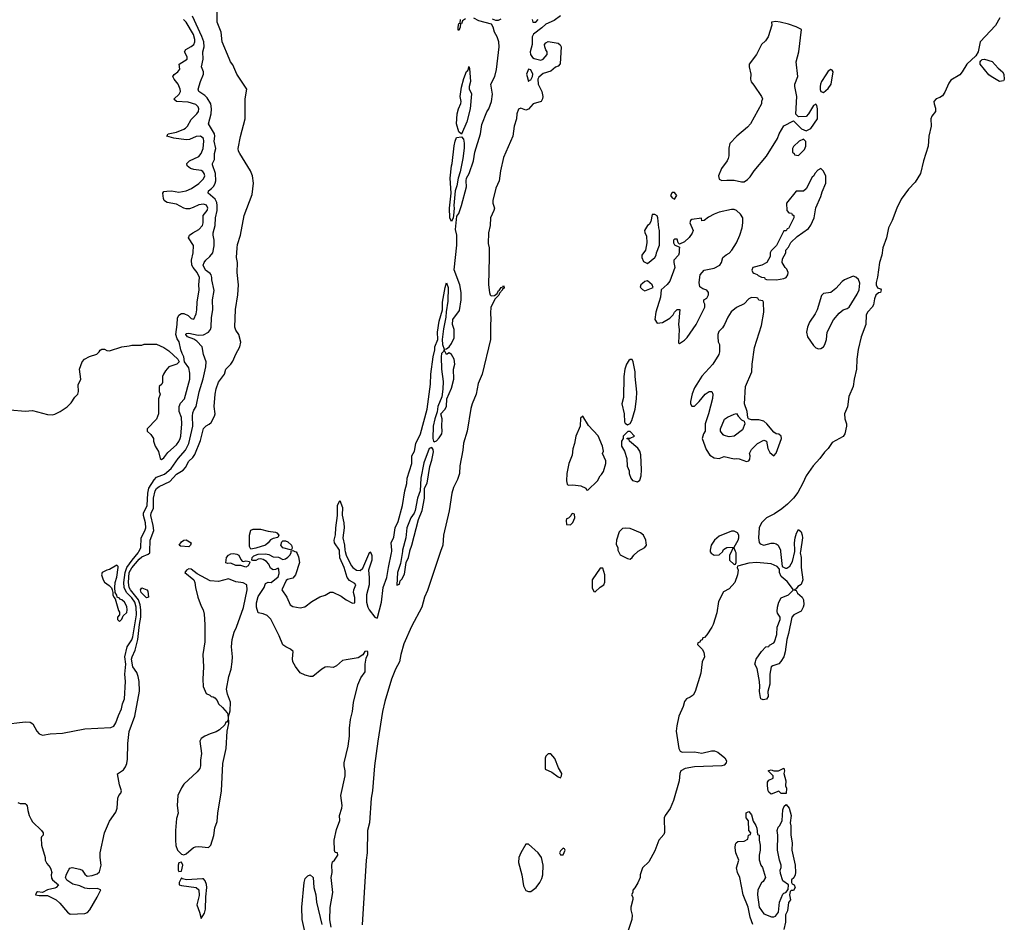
# Model space of a CAD drawing. Header units: inches. Extents: x 2347120 to 2490770, y 707513 to 877705.
# Tile 31 of 132: x 2427366 to 2435310, y 757008 to 764289. Entities that reach past the tile are written whole.
import ezdxf

# ---------------------------------------------------------------- set-up
doc = ezdxf.new("R2010")
doc.units = ezdxf.units.IN
doc.header["$MEASUREMENT"] = 0
for name, color, linetype in [('C4725', 7, 'Continuous'), ('C4726', 7, 'Continuous'), ('C4735', 7, 'Continuous'), ('C4736', 7, 'Continuous')]:
    doc.layers.add(name, color=color, linetype=linetype)

msp = doc.modelspace()

# ---------------------------------------------------------------- linework, layer by layer
at = {"layer": 'C4725', "color": 5}
for points, elevation in [([(2427230, 758603.7), (2427410, 758625.7), (2427450, 758622), (2427470.5, 758610.5), (2427504.9, 758550), (2427522.4, 758530), (2427550, 758518.3), (2427611.5, 758528.5), (2427710, 758535.4), (2427890, 758568.9), (2428099.9, 758580.1), (2428124.2, 758590), (2428141.7, 758618.3), (2428162.4, 758677.6), (2428188.2, 758730), (2428195.5, 758770), (2428210.7, 758810), (2428220.4, 758950), (2428215.3, 759010), (2428221.1, 759090), (2428212.9, 759150), (2428232, 759230), (2428270, 759286.5), (2428277.8, 759310), (2428307.9, 759490), (2428305.3, 759550), (2428295.2, 759590), (2428270, 759626.1), (2428228, 759668), (2428208.7, 759708.7), (2428206.1, 759750), (2428216.4, 759830), (2428231.3, 759870), (2428272.5, 759930), (2428322.9, 759990), (2428327.7, 760000)], 60), ([(2427350, 757976), (2427370, 757966.8), (2427410, 757966), (2427419.1, 757959.1), (2427427.1, 757947.1), (2427430.4, 757910), (2427442.4, 757870), (2427457.3, 757837.3), (2427470, 757818.8), (2427542, 757750), (2427554, 757730), (2427554, 757710), (2427541, 757699), (2427538, 757690), (2427542.8, 757630), (2427571.3, 757530), (2427572, 757510), (2427583.6, 757483.6), (2427612, 757450), (2427616.9, 757436.9), (2427624.7, 757410), (2427621, 757390), (2427623.5, 757363.5), (2427631.3, 757350), (2427678, 757310), (2427661, 757290), (2427650, 757284.5), (2427590.5, 757269.5), (2427550, 757248), (2427510, 757253.2), (2427502, 757250), (2427492, 757230), (2427523.4, 757223.4), (2427590, 757223.8), (2427661, 757190), (2427690, 757162.8), (2427750.4, 757090), (2427773.4, 757073.4), (2427890, 757079.5), (2427911.9, 757088.1), (2427931.4, 757108.6), (2427991.3, 757210), (2428020.9, 757270), (2427990, 757282.2), (2427930, 757279), (2427890, 757283.4), (2427850, 757302.9), (2427795.3, 757315.3), (2427747, 757347), (2427736, 757370), (2427742.5, 757397.5), (2427764.1, 757435.9), (2427770, 757444.7), (2427790, 757451), (2427850, 757438), (2427868.9, 757428.9), (2427890, 757396.3), (2427910, 757381.3), (2427950, 757385.7), (2427990, 757398.7), (2428010, 757414.9), (2428024.4, 757470), (2428014.8, 757530), (2428016.1, 757570), (2428049.5, 757730.5), (2428090, 757824.9), (2428142, 757898), (2428152.1, 757927.9), (2428158.8, 758010), (2428166.4, 758030), (2428181.4, 758050), (2428187.2, 758070), (2428170, 758117), (2428154.2, 758205.8), (2428202.3, 758237.7), (2428218.7, 758261.3), (2428229.8, 758290.1), (2428235, 758325), (2428238.5, 758450), (2428250, 758546.8), (2428293.7, 758670), (2428331.6, 758871.6), (2428328.8, 758951.2), (2428322.7, 758990), (2428310, 759024.5), (2428279.3, 759070), (2428268.7, 759130), (2428272, 759150), (2428296.9, 759203.1), (2428319.4, 759290), (2428331.4, 759410), (2428343.4, 759470), (2428343.9, 759530), (2428337, 759570), (2428323, 759610), (2428259.6, 759690), (2428249.1, 759710), (2428243, 759750), (2428249.5, 759830), (2428270, 759869.1), (2428330, 759938.9), (2428350, 759956.1), (2428402.7, 759977.3), (2428416.8, 759990), (2428416.9, 760000)], 40), ([(2430000, 759124.9), (2429970, 759119.5), (2429921.8, 759078.2), (2429896.2, 759063.8), (2429850, 759068.9), (2429830, 759066.2), (2429802.4, 759050), (2429730, 758992), (2429710, 758991.2), (2429670, 759001.3), (2429630, 759021.7), (2429590, 759071.4), (2429569.1, 759110), (2429566.3, 759133.7), (2429572.7, 759192.7), (2429552, 759212), (2429512, 759230), (2429490, 759245.8), (2429460.5, 759320.5), (2429392.4, 759452.4), (2429362.2, 759482.2), (2429330, 759497.1), (2429290, 759504.8), (2429275.7, 759550), (2429275.3, 759584.7), (2429290, 759637.1), (2429337.7, 759710), (2429350, 759742), (2429370, 759751.3), (2429394, 759750), (2429450, 759794.8), (2429458, 759822), (2429456.1, 759856.1), (2429450, 759864.5), (2429430, 759853.3), (2429410, 759851.1), (2429390, 759864.5), (2429376.5, 759896.5), (2429357.6, 759917.6), (2429330, 759934.7), (2429310, 759941.5), (2429290, 759937.4), (2429270, 759926.3), (2429246.2, 759926.2), (2429239, 759930), (2429240.7, 759950), (2429255.6, 759964.4), (2429290, 759978), (2429350, 759979.7), (2429375, 759975), (2429410, 759956.5), (2429452.7, 759952.7), (2429490, 759935.3), (2429510, 759940.3), (2429530, 759954.6), (2429544.4, 759970), (2429555.1, 759990), (2429556.1, 760000)], 20), ([(2429585.9, 760000), (2429595.6, 759995.6), (2429604.6, 759984.6), (2429615.6, 759955.6), (2429622.5, 759910), (2429590.2, 759810.2), (2429570, 759785.5), (2429526.5, 759773.5), (2429514.8, 759765.2), (2429480.5, 759690), (2429520.3, 759630), (2429548.7, 759570), (2429570, 759555.8), (2429630, 759545), (2429666.6, 759553.4), (2429722.5, 759597.5), (2429787.1, 759632.9), (2429830, 759647.2), (2429870, 759671.8), (2429891.4, 759671.4), (2429960.3, 759640.3), (2430000, 759610.6)], 20), ([(2430000, 759816.9), (2429983.1, 759870), (2429949.8, 759949.8), (2429946.8, 760000)], 20), ([(2429991, 760000), (2429999, 759970), (2430000, 759968.1)], 20), ([(2429878.9, 756970), (2429867, 757027), (2429871.4, 757128.6), (2429891.7, 757250), (2429878.9, 757370), (2429887.8, 757410), (2429884.4, 757470), (2429890, 757497.3), (2429905.2, 757510), (2429932.8, 757550), (2429931, 757570), (2429912.1, 757572.1), (2429906.5, 757586.5), (2429902.8, 757670), (2429922.2, 757757.8), (2429949.8, 757830), (2429945.3, 757870), (2429965.6, 757930), (2429967.6, 757950), (2429955.8, 758030), (2429991.3, 758190), (2429992.3, 758230), (2429984.1, 758270), (2429984.8, 758295.2), (2430000, 758361.9)], 20), ([(2429671.6, 756910), (2429643.9, 757030), (2429642.8, 757130), (2429661, 757330), (2429670, 757360.7), (2429690, 757384), (2429710, 757390.5), (2429733.4, 757370), (2429738, 757290), (2429754.8, 757230), (2429760.4, 757170), (2429803.6, 756990)], 20)]:
    msp.add_lwpolyline(points, dxfattribs=dict(at, elevation=elevation))
for points, elevation in [([(2429170, 759919.5), (2429190, 759923.6), (2429218.6, 759918.6), (2429223.8, 759910), (2429210, 759884), (2429190, 759872.8), (2429150, 759886.9), (2429110, 759885.6), (2429070, 759904.2), (2429043.6, 759903.6), (2429030, 759908.7), (2429034, 759950), (2429050, 759968.7), (2429070, 759981.5), (2429090, 759984), (2429117.4, 759977.4), (2429132.7, 759970), (2429150, 759934), (2429162, 759922)], 20), ([(2428150, 759888.7), (2428090, 759854), (2428070, 759849), (2428032, 759830), (2428024.7, 759810), (2428038, 759770), (2428050, 759752), (2428086.4, 759726.4), (2428105.4, 759705.4), (2428111.6, 759691.6), (2428118, 759670), (2428118, 759650), (2428124.7, 759630), (2428136.9, 759616.9), (2428162.8, 759522.8), (2428171.3, 759510), (2428172, 759488), (2428154, 759470), (2428154, 759450), (2428170, 759434), (2428190, 759454), (2428200.2, 759479.8), (2428230, 759507.3), (2428234.2, 759530), (2428230, 759557.2), (2428211.9, 759590), (2428190, 759609.6), (2428174.9, 759614.9), (2428170, 759622.7), (2428152, 759632), (2428150, 759646), (2428137.2, 759670), (2428133.6, 759710), (2428136.3, 759750), (2428150, 759791.3), (2428159.3, 759870), (2428159.3, 759879.3)], 80), ([(2428730, 759859.3), (2428710.4, 759850), (2428698, 759830), (2428770.7, 759770), (2428779.1, 759750), (2428783.8, 759710), (2428803.1, 759630), (2428830, 759558), (2428846.8, 759530), (2428854.4, 759494.4), (2428860.7, 759410), (2428860.7, 759270), (2428844, 759170), (2428848.9, 759068.9), (2428843.7, 758970), (2428846.7, 758910), (2428870, 758854.8), (2428901.1, 758841.1), (2428910, 758831), (2428927.8, 758827.8), (2428939.9, 758819.9), (2428958.9, 758798.9), (2428970.4, 758770), (2429002.2, 758742.2), (2429039.4, 758699.4), (2429046.3, 758686.3), (2429048.8, 758651.2), (2429044.9, 758635.1), (2429036.1, 758623.9), (2429030, 758623.6), (2429019.7, 758600.3), (2428978.4, 758561.6), (2428950, 758545.2), (2428901.6, 758530), (2428859.3, 758510), (2428829.1, 758490), (2428820.3, 758470), (2428832.2, 758370), (2428824, 758316), (2428825.1, 758270), (2428819.8, 758250), (2428797.9, 758222.1), (2428690, 758122.7), (2428670, 758093.2), (2428642.4, 758030), (2428637.3, 757950), (2428645.5, 757890), (2428630, 757846), (2428622.4, 757750), (2428621.7, 757670), (2428626.7, 757626.7), (2428638, 757590), (2428670, 757558), (2428690, 757554), (2428710, 757560.5), (2428768.8, 757611.2), (2428782.9, 757617.1), (2428810, 757620.4), (2428890, 757612), (2428909.1, 757630.9), (2428930.8, 757709.2), (2428939.7, 757770), (2428958, 757822), (2428963.5, 757890), (2428994, 758070), (2429006, 758290), (2429031.8, 758410), (2429040.8, 758550), (2429052.4, 758612.4), (2429051.8, 758668.2), (2429065.1, 758714.9), (2429065.4, 758785.4), (2429042.7, 758850), (2429035.1, 758890), (2429052, 758990), (2429071.6, 759050), (2429080.9, 759110), (2429082.7, 759150), (2429075.1, 759230), (2429079.5, 759290), (2429097, 759350), (2429115.6, 759390), (2429171.8, 759548.2), (2429202.2, 759690), (2429197.6, 759730), (2429170, 759747.7), (2429110, 759755.8), (2429050, 759779.8), (2428970, 759758.7), (2428903.6, 759763.6), (2428798.3, 759818.3), (2428750, 759856.2)], 40), ([(2428390, 759625.6), (2428345, 759670), (2428340.4, 759690), (2428350, 759706), (2428390.4, 759690.4), (2428398.5, 759678.6), (2428404.7, 759630)], 20), ([(2428670, 757494), (2428650, 757488.7), (2428643.8, 757470), (2428645.5, 757430), (2428650, 757418), (2428670, 757422), (2428680.7, 757470)], 40), ([(2428670, 757366), (2428651.3, 757330), (2428652, 757310), (2428670, 757304), (2428790, 757290.4), (2428810.2, 757270.2), (2428814.9, 757225.1), (2428794.6, 757150), (2428816.9, 757090), (2428830, 757038.8), (2428856.9, 757083.1), (2428865.4, 757114.6), (2428866.7, 757213.3), (2428874.7, 757290), (2428872.4, 757312.4), (2428862, 757342), (2428850, 757358), (2428840.4, 757360.4), (2428711.4, 757351.4), (2428678, 757358)], 40)]:
    msp.add_lwpolyline(points, close=True, dxfattribs=dict(at, elevation=elevation))
at = {"layer": 'C4726', "color": 5}
for points, elevation in [([(2428327.7, 760000), (2428342, 760030), (2428346.2, 760110), (2428375, 760165), (2428382.2, 760190), (2428380.6, 760230), (2428363.5, 760290), (2428364.3, 760310), (2428394.9, 760370), (2428399.8, 760470), (2428408.4, 760511.6), (2428450, 760577.2), (2428470, 760599.9), (2428535.4, 760624.6), (2428587.4, 760670), (2428644.2, 760750), (2428702.8, 760817.2), (2428730, 760870), (2428764, 761010), (2428759.2, 761090), (2428761.7, 761118.3), (2428770, 761140.8), (2428790, 761170.5), (2428813.8, 761286.2), (2428846.6, 761393.4), (2428867.6, 761490), (2428870.4, 761530), (2428849, 761590), (2428838.9, 761650), (2428796.1, 761696.1), (2428771.7, 761711.7), (2428719.4, 761730), (2428707.2, 761750), (2428710, 761757.4), (2428730, 761761.3), (2428804.4, 761744.4), (2428850, 761746.7), (2428889.7, 761770), (2428905.1, 761790), (2428910.8, 761810), (2428912, 761888), (2428923.5, 761950), (2428921.8, 762030), (2428934.3, 762105.7), (2428914.7, 762190), (2428916.4, 762210), (2428911, 762230), (2428902.2, 762242.2), (2428865.2, 762270), (2428847.1, 762310), (2428854, 762330), (2428867.7, 762350), (2428900.7, 762379.3), (2428923.1, 762410), (2428934.8, 762465.2), (2428935.2, 762510), (2428926.3, 762550), (2428927.1, 762570), (2428944.1, 762630), (2428946.5, 762690), (2428958.5, 762750), (2428959.9, 762790), (2428955.4, 762815.4), (2428942, 762842), (2428886.9, 762890), (2428888.4, 762910), (2428913.2, 762926.8), (2428932.5, 762947.5), (2428944.1, 762970), (2428947.7, 762990), (2428946.3, 763050), (2428922.2, 763117.8), (2428922.4, 763130), (2428938.5, 763161.5), (2428936.5, 763210), (2428948.7, 763250), (2428934.1, 763310), (2428940.9, 763350), (2428936.8, 763370), (2428888.7, 763450), (2428909.9, 763530), (2428913, 763570), (2428906.9, 763610), (2428878.9, 763658.9), (2428859.1, 763679.1), (2428810.9, 763710), (2428805.6, 763730), (2428824, 763790), (2428849.8, 763850), (2428848.2, 763870), (2428833.5, 763910), (2428846.6, 763970), (2428842.6, 764030), (2428853.1, 764070), (2428851.8, 764110), (2428835.2, 764155.2), (2428758.7, 764318.7)], 60), ([(2428416.9, 760000), (2428418, 760090), (2428447.8, 760170), (2428444, 760210), (2428424.8, 760290), (2428426.6, 760310), (2428445.2, 760350), (2428445.9, 760430), (2428459.7, 760490), (2428470, 760507.3), (2428490, 760522.7), (2428575.8, 760564.2), (2428630, 760622.5), (2428683.8, 760656.2), (2428702.6, 760677.4), (2428730, 760729.1), (2428761.6, 760758.4), (2428778.6, 760781.4), (2428825.3, 760894.7), (2428850, 760991.7), (2428870, 761014.6), (2428893.8, 761026.2), (2428910, 761040.5), (2428938.3, 761090), (2428942.6, 761110), (2428935, 761170), (2428942.2, 761270), (2428950, 761310.8), (2428970, 761366.8), (2429017.2, 761430), (2429029.4, 761470), (2429069.6, 761510.4), (2429086.2, 761533.8), (2429108.3, 761591.7), (2429142.7, 761650), (2429149.1, 761689.1), (2429132.7, 761750), (2429110, 761784), (2429102, 761810), (2429107, 761953), (2429126, 762070), (2429132, 762150), (2429121.1, 762250), (2429122.9, 762330), (2429115.6, 762370), (2429119.7, 762450), (2429123.3, 762476.7), (2429147.6, 762550), (2429177, 762710), (2429240.2, 762879.8), (2429252, 762970), (2429243.7, 763030), (2429229.3, 763070), (2429142.9, 763210), (2429131.8, 763230), (2429127.8, 763250), (2429147.3, 763347.3), (2429184.5, 763490), (2429186, 763650), (2429197.2, 763730), (2429118, 763850), (2429085.8, 763925.8), (2429067.3, 763950), (2429055.6, 763975.6), (2428999.6, 764110), (2428991.5, 764190), (2428959.7, 764270), (2428959.5, 764350)], 40), ([(2427290, 761141), (2427410, 761131), (2427470, 761136), (2427590, 761104), (2427630, 761102.8), (2427650, 761107.3), (2427691.9, 761128.1), (2427750, 761166), (2427781.5, 761198.5), (2427810, 761244.7), (2427834, 761270), (2427839, 761290), (2427836.4, 761343.6), (2427858, 761390), (2427848.9, 761471.1), (2427868.7, 761530), (2427888, 761550), (2427930, 761571.3), (2427988.9, 761591.1), (2428008, 761610), (2428015.3, 761624.7), (2428028.9, 761631.1), (2428050, 761631), (2428070, 761621), (2428090, 761618), (2428190, 761651.3), (2428250, 761658), (2428270, 761664.7), (2428350, 761664.7), (2428371.1, 761671.1), (2428470, 761671.3), (2428530, 761644.7), (2428570, 761618), (2428642, 761550), (2428652, 761530), (2428634, 761510), (2428570, 761488), (2428542, 761458), (2428524.7, 761430), (2428518, 761410), (2428516.9, 761363.1), (2428512, 761350), (2428492, 761330), (2428492, 761290), (2428498, 761270), (2428484.7, 761230), (2428484.7, 761110), (2428470, 761068), (2428394, 760990), (2428394, 760970), (2428423.6, 760943.6), (2428444.7, 760910), (2428444.7, 760890), (2428458, 760850), (2428486.4, 760806.4), (2428498, 760750), (2428510, 760741), (2428530, 760754), (2428562.2, 760797.8), (2428630, 760860.3), (2428650, 760885.7), (2428660.3, 760910), (2428666.2, 760930), (2428674.2, 761030), (2428670, 761081.2), (2428653.5, 761130), (2428652.6, 761170), (2428662.9, 761197.1), (2428695, 761230), (2428738.2, 761390), (2428739.1, 761439.1), (2428730, 761482), (2428696, 761530), (2428691.3, 761570), (2428676.3, 761596.3), (2428665.6, 761625.6), (2428652.2, 761690), (2428636.2, 761716.2), (2428624.8, 761750), (2428637.5, 761830), (2428637.8, 761882.2), (2428650, 761906), (2428670, 761918.1), (2428690, 761919.8), (2428724.2, 761904.2), (2428750, 761878.9), (2428770, 761874), (2428790, 761916.3), (2428795.2, 761950), (2428798.5, 762010), (2428814.6, 762110), (2428811.1, 762150), (2428815.4, 762210), (2428796.5, 762250), (2428765.8, 762290), (2428755.9, 762310), (2428753.1, 762350), (2428764.4, 762410), (2428767.1, 762467.1), (2428728.9, 762530), (2428735.9, 762550), (2428761.5, 762570), (2428810, 762595.9), (2428840.6, 762630), (2428846.6, 762650), (2428847.2, 762710), (2428877.9, 762750), (2428884.6, 762770), (2428873.7, 762793.7), (2428850, 762802.5), (2428810, 762795.1), (2428766.4, 762773.6), (2428735.2, 762764.8), (2428710, 762764.5), (2428690, 762769.9), (2428630, 762800.1), (2428555.2, 762815.2), (2428541.9, 762821.9), (2428532.6, 762830), (2428525.8, 762845.8), (2428519.4, 762890), (2428530, 762902.8), (2428553, 762907), (2428590, 762909), (2428650, 762898), (2428710, 762908.2), (2428752.2, 762927.8), (2428812.3, 762967.7), (2428850, 763004.8), (2428859.6, 763030), (2428855.4, 763050), (2428844.3, 763064.3), (2428830, 763073), (2428770, 763081.7), (2428744.4, 763090), (2428717.1, 763110), (2428715.5, 763130), (2428736, 763150), (2428810, 763186.8), (2428830, 763209.4), (2428845.6, 763250), (2428852, 763310), (2428847.5, 763330), (2428825.2, 763350), (2428790, 763347.8), (2428736.5, 763323.5), (2428710, 763319.6), (2428610, 763333.3), (2428554, 763350), (2428564.2, 763370), (2428630, 763382.5), (2428690, 763405.5), (2428704.6, 763415.4), (2428718.9, 763430), (2428750, 763484.8), (2428796.3, 763530), (2428807.6, 763550), (2428809.9, 763570), (2428805.5, 763585.5), (2428786.6, 763606.6), (2428724.3, 763624.3), (2428630.6, 763630.6), (2428610, 763649.6), (2428652, 763690), (2428662.2, 763710), (2428661.3, 763730), (2428645.6, 763770), (2428610.8, 763810), (2428600.9, 763830), (2428612.2, 763847.8), (2428641, 763870), (2428658.4, 763890), (2428653.6, 763930), (2428715.8, 763970), (2428717.8, 763990), (2428695.4, 764030), (2428707, 764050), (2428750, 764073.5), (2428770.2, 764089.8), (2428780.1, 764110), (2428780.1, 764130), (2428768, 764170), (2428710, 764270.4), (2428686.6, 764290)], 80), ([(2429946.8, 760000), (2429946.2, 760010), (2429906.9, 760070), (2429904, 760090), (2429913.8, 760133.8), (2429916.2, 760190), (2429929.5, 760289.5), (2429929.2, 760370), (2429950, 760412), (2429970, 760354), (2429967.1, 760292.9), (2429981.1, 760230), (2429983.1, 760190), (2429973.8, 760110), (2429986.3, 760050), (2429988.4, 760010), (2429991, 760000)], 20), ([(2429556.1, 760000), (2429556.4, 760003.6), (2429570, 760007.3), (2429585.9, 760000)], 20)]:
    msp.add_lwpolyline(points, dxfattribs=dict(at, elevation=elevation))
at = {"layer": 'C4726', "color": 5, "elevation": 20}
for points in [[(2429230, 760017.2), (2429219.7, 760039.7), (2429219.7, 760130), (2429230, 760170.3), (2429250, 760178.9), (2429310, 760180.3), (2429370, 760162.9), (2429430, 760155), (2429439.5, 760150), (2429455.8, 760130), (2429448.2, 760111.8), (2429410, 760104.7), (2429390, 760092.6), (2429371.8, 760068.2), (2429350.2, 760049.8), (2429270, 760025.7)], [(2428730, 760038.4), (2428663.1, 760043.1), (2428652.3, 760050), (2428670, 760077), (2428690, 760091.8), (2428710, 760093.4), (2428750.5, 760070), (2428744.9, 760050)], [(2429550, 760013.2), (2429490, 760029.6), (2429480.1, 760040.1), (2429472.3, 760050), (2429481.6, 760078.4), (2429490, 760086.8), (2429510, 760085.5), (2429530, 760078), (2429558, 760050), (2429564, 760030), (2429562, 760018)]]:
    msp.add_lwpolyline(points, close=True, dxfattribs=at)
at = {"layer": 'C4735', "color": 5}
for points, elevation in [([(2430000, 759968.1), (2430043.8, 759883.8), (2430054.9, 759870), (2430084, 759850), (2430113.8, 759846.2), (2430134.6, 759865.4), (2430190, 759998), (2430202.8, 759982.8), (2430207.7, 759967.7), (2430208.2, 759930), (2430179.6, 759850), (2430186.2, 759790), (2430185, 759730), (2430163.5, 759650), (2430164.8, 759590), (2430173.6, 759550), (2430185.5, 759530), (2430230, 759468.9), (2430250, 759462), (2430253.6, 759466.4), (2430284.6, 759590), (2430297.6, 759710), (2430328.7, 759790), (2430340.2, 759870), (2430365.3, 759990), (2430367, 760000)], 20), ([(2430761.9, 760000), (2430655.3, 759684.7), (2430631.7, 759630), (2430610.3, 759549.7), (2430526.4, 759393.6), (2430465.8, 759254.2), (2430440.3, 759170), (2430431.2, 759110), (2430399.2, 759050), (2430366.1, 758970), (2430310.7, 758790), (2430294.2, 758710), (2430255.2, 758470), (2430229.4, 758270), (2430212.5, 758070), (2430202.5, 758010), (2430187.9, 757810), (2430172.7, 757750), (2430170.1, 757569.9), (2430161.9, 757510), (2430127.9, 756987.9)], 20), ([(2430453.6, 760000), (2430437, 759903), (2430415.3, 759830), (2430410, 759727.7), (2430430, 759736), (2430436.6, 759763.4), (2430450, 759775.8), (2430470, 759816.4), (2430485, 759910), (2430503.1, 759950), (2430512.7, 760000)], 20), ([(2432197.1, 760000), (2432211.6, 759971.6), (2432270, 759942), (2432290, 759938), (2432308, 759950), (2432322, 759970), (2432353, 760000)], 40), ([(2433665.4, 760000), (2433664, 759990), (2433672, 759950), (2433671.8, 759870), (2433683.8, 759770), (2433670, 759733.2), (2433643, 759717), (2433630, 759698), (2433614, 759690), (2433630, 759684.7), (2433642.3, 759662.3), (2433678, 759630), (2433690, 759610.8), (2433692.2, 759570), (2433688.2, 759550), (2433670, 759519.5), (2433612.3, 759487.7), (2433596.3, 759470), (2433570, 759338), (2433554.9, 759290), (2433540.7, 759190), (2433530, 759148.7), (2433508, 759112), (2433490, 759094), (2433443, 759077), (2433430, 759068), (2433418, 759010), (2433418, 758930), (2433400.7, 758870), (2433404, 758830), (2433390.4, 758809.6), (2433363.1, 758803.1), (2433346, 758810), (2433342, 758822), (2433335.3, 758870), (2433338, 758910), (2433334, 758950), (2433316.4, 759056.4), (2433298, 759090), (2433302, 759110), (2433308.7, 759130), (2433350, 759194), (2433386, 759230), (2433410, 759234), (2433416.4, 759243.6), (2433450, 759262), (2433455.3, 759270), (2433474, 759330), (2433478, 759390), (2433502, 759450), (2433502, 759470), (2433480.9, 759500.9), (2433476.5, 759516.5), (2433479.3, 759550), (2433489.5, 759590.5), (2433510, 759624.7), (2433570, 759650.8), (2433608.7, 759690), (2433558.7, 759758.7), (2433510, 759797.2), (2433495.1, 759830), (2433497.2, 759857.2), (2433477.6, 759877.6), (2433430, 759898.9), (2433310, 759911.2), (2433250, 759904.5), (2433158, 759882), (2433154, 759870), (2433162, 759850), (2433156, 759810), (2433134.8, 759750), (2433090, 759698), (2433045.4, 759674.6), (2433003.6, 759596.4), (2432990, 759506), (2432961, 759410), (2432950, 759388), (2432910, 759326), (2432890, 759306), (2432878, 759302), (2432872.7, 759287.3), (2432858, 759282), (2432852.7, 759267.3), (2432838, 759262), (2432834, 759250), (2432872, 759212), (2432886.4, 759186.4), (2432890.6, 759150), (2432873.4, 759110), (2432860.8, 759019.2), (2432816.5, 758870), (2432798.6, 758841.4), (2432776, 758824), (2432746.8, 758810), (2432730.6, 758790), (2432719.3, 758750), (2432684.4, 758670), (2432667.1, 758592.9), (2432663.6, 758550), (2432683.1, 758410), (2432693.4, 758390), (2432710, 758381.1), (2432810, 758384.2), (2432870, 758373.8), (2432948.6, 758391.4), (2432972, 758392), (2432999.6, 758379.6), (2433055.6, 758335.6), (2433067.9, 758310), (2433066.5, 758293.5), (2433050, 758275.4), (2433030.2, 758269.8), (2432810, 758261.8), (2432736, 758250), (2432700.7, 758230), (2432690.7, 758210), (2432686, 758150), (2432640.8, 757990), (2432614.2, 757925.8), (2432572.9, 757870), (2432564.7, 757850), (2432567.5, 757732.5), (2432562.5, 757717.5), (2432523, 757670), (2432490, 757584), (2432442.8, 757497.2), (2432391.1, 757448.9), (2432371.3, 757390), (2432371.3, 757370), (2432354.4, 757325.6), (2432330, 757286), (2432312.7, 757267.3), (2432311.6, 757248.4), (2432302, 757230), (2432311.6, 757211.6), (2432311.6, 757191.6), (2432296, 757130), (2432296, 757110), (2432306.4, 757066.4), (2432306, 757030), (2432224.7, 756790)], 40), ([(2432937.7, 760000), (2432938, 759998), (2432945.4, 759985.4), (2432970, 759971.3), (2433010, 759972), (2433038, 760000)], 40), ([(2433107.8, 760000), (2433094, 759970), (2433094, 759930), (2433130, 759894), (2433142, 759898), (2433146, 759910), (2433146, 759990), (2433141.6, 760000)], 40), ([(2433504.7, 760000), (2433518, 759878), (2433544, 759864), (2433555.1, 759864.9), (2433578.7, 759881.3), (2433601.2, 759918.8), (2433618.7, 760000)], 40), ([(2430000, 759610.6), (2430000.8, 759610), (2430050, 759582.7), (2430070, 759586.7), (2430070, 759628.7), (2430059.8, 759670), (2430061.8, 759690), (2430077.2, 759730), (2430070, 759741.3), (2430026.3, 759766.3), (2430008.9, 759788.9), (2430000, 759816.9)], 20), ([(2430000, 758361.9), (2430015.5, 758430), (2430025.7, 758510), (2430025.6, 758574.4), (2430035.6, 758644.4), (2430052.3, 758710), (2430059.7, 758780.3), (2430094.7, 758925.3), (2430119.3, 758980.7), (2430152.2, 759030), (2430152.4, 759090), (2430161.6, 759138.4), (2430174, 759170), (2430173.5, 759190), (2430170, 759196.9), (2430150, 759193.6), (2430134.7, 759165.3), (2430097.7, 759142.3), (2430000, 759124.9)], 20), ([(2433281.2, 756990), (2433259.3, 757050), (2433243.7, 757130), (2433204, 757230), (2433175.3, 757370), (2433158, 757410), (2433149.1, 757449.1), (2433168.7, 757510), (2433144, 757570), (2433138, 757610), (2433140.4, 757639.6), (2433146, 757650), (2433160.4, 757659.6), (2433210, 757662), (2433242, 757678), (2433246, 757710), (2433262, 757718), (2433266, 757730), (2433248, 757750), (2433247.3, 757827.3), (2433228.4, 757851.6), (2433228.4, 757891.6), (2433250, 757902), (2433270, 757874), (2433283.6, 757823.6), (2433304.7, 757790), (2433312.7, 757767.3), (2433318, 757718), (2433331.1, 757711.1), (2433331.3, 757670), (2433341, 757630), (2433341, 757590), (2433331.1, 757548.9), (2433331.1, 757511.1), (2433344.7, 757470), (2433358, 757450), (2433382, 757370), (2433363.6, 757336.4), (2433350, 757326), (2433322, 757270), (2433318, 757230), (2433332, 757130), (2433370, 757078), (2433431.6, 757051.6), (2433450, 757051.3), (2433463.1, 757056.9), (2433489.1, 757090.9), (2433497, 757170), (2433523.7, 757236.3), (2433530, 757244.7), (2433546, 757250), (2433567.3, 757272.7), (2433568, 757310), (2433522.7, 757342.7), (2433503.1, 757403.1), (2433502, 757430), (2433508.7, 757450), (2433508.7, 757470), (2433495.3, 757510), (2433479, 757590), (2433482, 757710), (2433478, 757750), (2433484.7, 757775.3), (2433498, 757790), (2433518, 757830), (2433523.1, 757916.9), (2433534.6, 757945.4), (2433550, 757958), (2433574.8, 757930), (2433590.5, 757870), (2433582.8, 757810), (2433587.1, 757787.1), (2433586.8, 757710), (2433598.8, 757650), (2433596, 757590), (2433622, 757470), (2433624.7, 757410), (2433622, 757390), (2433611.6, 757368.4), (2433594, 757350), (2433594, 757330), (2433598, 757318), (2433614, 757310), (2433622, 757290), (2433610, 757266), (2433590, 757266), (2433582, 757258), (2433576, 757230), (2433584.7, 757190), (2433570, 757168), (2433559.9, 757100.1), (2433544.7, 757070), (2433545.5, 757010), (2433531, 756950)], 40)]:
    msp.add_lwpolyline(points, dxfattribs=dict(at, elevation=elevation))
at = {"layer": 'C4735', "color": 5, "elevation": 40}
for points in [[(2432070, 759866), (2432050, 759866), (2431986, 759770), (2431985.4, 759705.4), (2431998, 759678), (2432010, 759674), (2432048.9, 759711.1), (2432078, 759730), (2432087.3, 759752.7), (2432088, 759810)], [(2431650, 758368), (2431630, 758368), (2431611.1, 758348.9), (2431606.4, 758333.6), (2431604.7, 758244.7), (2431659.8, 758219.8), (2431710, 758182), (2431730, 758174), (2431738, 758190), (2431739, 758210), (2431713.2, 758253.2), (2431684, 758330)], [(2433510, 758048), (2433490, 758066), (2433430, 758042), (2433410, 758058), (2433404, 758070), (2433398, 758110), (2433400.4, 758139.6), (2433410, 758154), (2433446, 758170), (2433446, 758190), (2433406, 758230), (2433410, 758234), (2433430, 758238), (2433451.6, 758231.6), (2433488.4, 758231.6), (2433530, 758252), (2433536, 758230), (2433531, 758210), (2433546.8, 758150), (2433544.7, 758110), (2433553.4, 758090), (2433550, 758048)], [(2431470, 757639), (2431461, 757639), (2431450, 757638), (2431410, 757569.2), (2431394, 757530), (2431390.4, 757490), (2431418.4, 757390), (2431430, 757302), (2431450, 757264.7), (2431470, 757258), (2431490, 757258), (2431533.2, 757290), (2431562.7, 757330), (2431578.9, 757361.1), (2431586, 757390), (2431589.1, 757469.1), (2431575.3, 757530), (2431549.5, 757569.5)], [(2431750, 757606), (2431730, 757586), (2431722, 757570), (2431730, 757554), (2431750, 757554), (2431766, 757590), (2431762, 757602)]]:
    msp.add_lwpolyline(points, close=True, dxfattribs=at)
at = {"layer": 'C4736', "color": 5}
for points, elevation in [([(2431730, 764319.5), (2431676.9, 764283.1), (2431610, 764254), (2431577.3, 764222.7), (2431510, 764172), (2431501.7, 764150), (2431501.5, 764090), (2431485.6, 764030), (2431488, 764008), (2431503.5, 763983.5), (2431515.9, 763975.9), (2431570, 763962.3), (2431589.8, 763970.2), (2431622, 764010), (2431620.7, 764030), (2431610, 764046), (2431602.6, 764070), (2431600.5, 764090), (2431610, 764103), (2431630, 764112.7), (2431710, 764099), (2431726.4, 764086.4), (2431733.8, 764070), (2431726.4, 763933.6), (2431710, 763913.3), (2431690, 763907.1), (2431650, 763874), (2431590, 763854.7), (2431553.4, 763826.6), (2431546.4, 763810), (2431550.2, 763770), (2431577.6, 763710), (2431586.6, 763670), (2431585.1, 763650), (2431572.8, 763630), (2431508.3, 763611.7), (2431471.2, 763568.8), (2431450, 763559.9), (2431410, 763575.6), (2431390, 763568.2), (2431375.6, 763530), (2431374.1, 763490), (2431356, 763430), (2431344.6, 763350), (2431270, 763178.3), (2431245.6, 763070), (2431235.4, 762990), (2431206.1, 762930), (2431182.1, 762830), (2431181.9, 762810), (2431195.9, 762770), (2431192.3, 762750), (2431164.6, 762690), (2431160.5, 762630), (2431149.5, 762569.5), (2431144.6, 762484.6), (2431152.4, 762450), (2431154.2, 762370), (2431149.6, 762150), (2431155.5, 762090), (2431162.6, 762070), (2431170, 762060.8), (2431196.3, 762063.7), (2431218, 762082), (2431230, 762106), (2431234, 762106), (2431250, 762130.4), (2431264.8, 762135.2), (2431270, 762144.7), (2431274, 762130), (2431270, 762121.2), (2431262, 762118), (2431260.7, 762110), (2431237.5, 762082.5), (2431231.5, 762068.5), (2431202.4, 762037.6), (2431166.8, 761970), (2431163.1, 761923.1), (2431167.3, 761870), (2431163.5, 761830), (2431164.4, 761710), (2431098.3, 761430), (2431064.9, 761355.1), (2431049.4, 761270), (2431016.8, 761190), (2431006.8, 761153.2), (2430975.5, 760970), (2430946.6, 760873.4), (2430942.1, 760817.9), (2430916.6, 760690), (2430913.4, 760630), (2430898.4, 760581.6), (2430864.8, 760515.2), (2430851.4, 760470), (2430831.6, 760328.4), (2430786, 760130), (2430778.8, 760050), (2430761.9, 760000)], 20), ([(2430367, 760000), (2430368.7, 760010), (2430362.5, 760070), (2430384.2, 760115.8), (2430394.5, 760190), (2430418.2, 760241.8), (2430453.2, 760370), (2430472.7, 760490), (2430488.3, 760548.3), (2430492.4, 760590), (2430530.7, 760709.3), (2430529.7, 760770), (2430551.3, 760810), (2430562.9, 760870), (2430600.9, 760950), (2430652.9, 761147.1), (2430681, 761350), (2430682, 761430), (2430701.5, 761570), (2430714.5, 761625.5), (2430714.8, 761650), (2430738.7, 761710), (2430735.5, 761770), (2430750, 761858.8), (2430775.8, 761950), (2430777.8, 762010), (2430799.1, 762130), (2430810, 762166.8), (2430821.7, 762130), (2430821.4, 762018.6), (2430806.1, 761933.9), (2430803.6, 761890), (2430784.3, 761795.7), (2430774.9, 761710), (2430776.5, 761670), (2430790, 761631), (2430810, 761634.8), (2430830, 761650.6), (2430850, 761678), (2430870, 761722.8), (2430870.6, 761790), (2430858.8, 761830), (2430860.8, 761870), (2430915.5, 761944.5), (2430927.7, 762030), (2430926.9, 762090), (2430917.9, 762150), (2430870.6, 762270.6), (2430892.1, 762470), (2430893.5, 762550), (2430882.4, 762597.6), (2430894.1, 762705.9), (2430910, 762727), (2430930, 762790.4), (2430970, 762942), (2430966.8, 762990), (2430970.5, 763010), (2430993, 763050), (2431026.4, 763150), (2431039.3, 763220.7), (2431083.5, 763370), (2431095.2, 763444.8), (2431133.9, 763546.1), (2431150, 763571.7), (2431173, 763630), (2431180.5, 763690), (2431168.4, 763770), (2431199.7, 763830), (2431213.5, 763886.5), (2431233.3, 764070), (2431232, 764110), (2431218.5, 764150), (2431197, 764190), (2431186.6, 764230), (2431172.7, 764252.7), (2431070, 764279.1), (2431030, 764303.1)], 20), ([(2430963.2, 764296.8), (2430939.3, 764280.7), (2430930, 764255.3), (2430922, 764258), (2430919.1, 764230), (2430910, 764202.7), (2430902.7, 764210), (2430902.9, 764230), (2430910, 764258), (2430919, 764261), (2430923, 764290)], 20), ([(2431177.6, 764297.6), (2431205.4, 764285.4), (2431230, 764286.6), (2431250, 764297.6)], 20), ([(2431499.4, 764290), (2431507.3, 764270), (2431530, 764270.1), (2431550.3, 764289.7)], 20), ([(2435274.3, 764305.7), (2435237.6, 764242.4), (2435114.8, 764110), (2435098.3, 764030), (2435081.6, 763998.4), (2435008.2, 763931.8), (2434970.3, 763870), (2434950, 763846), (2434878.7, 763801.3), (2434862.5, 763777.5), (2434830, 763705.1), (2434810, 763675.1), (2434790, 763660.5), (2434761, 763650), (2434742, 763630), (2434743.8, 763610), (2434755.5, 763575.5), (2434753.6, 763550), (2434724.6, 763510), (2434717.3, 763490), (2434719.7, 763430), (2434700.7, 763350), (2434696.3, 763270), (2434656.9, 763150), (2434634.4, 763050), (2434590, 762977.6), (2434538, 762922), (2434477.4, 762842.6), (2434442.8, 762770), (2434406.5, 762670), (2434375.3, 762610), (2434359.5, 762530), (2434330.4, 762450), (2434322.4, 762390), (2434303.1, 762330), (2434287.9, 762212.1), (2434274.8, 762170), (2434276, 762150), (2434286.4, 762126.4), (2434310, 762118), (2434316, 762110), (2434310.8, 762090), (2434294.8, 762085.2), (2434274, 762066), (2434262.4, 762037.6), (2434253.7, 761990), (2434243.7, 761970), (2434207.7, 761932.3), (2434194.7, 761910), (2434193.2, 761830), (2434154.9, 761730), (2434131.8, 761630), (2434119.5, 761550), (2434118.3, 761470), (2434099.5, 761390), (2434091.7, 761330), (2434055.5, 761250), (2434045.2, 761165.2), (2434019.5, 761110), (2434022.3, 761070), (2434036.1, 761030), (2434036.2, 761010), (2434022.4, 760950), (2434010, 760927.2), (2433920.6, 760879.4), (2433890, 760831.3), (2433858.3, 760801.7), (2433822.4, 760750), (2433768.4, 760691.6), (2433710, 760609.6), (2433685.2, 760550), (2433644.9, 760475.1), (2433610.2, 760429.8), (2433559.8, 760380.2), (2433515.5, 760344.5), (2433456.5, 760303.5), (2433390.4, 760270), (2433350.3, 760229.7), (2433332.4, 760190), (2433326, 760110), (2433330.9, 760070.9), (2433341, 760061), (2433370, 760051), (2433430, 760066.4), (2433450, 760066.7), (2433470, 760061.3), (2433485.5, 760050), (2433503.7, 760010), (2433504.7, 760000)], 40), ([(2430512.7, 760000), (2430513.9, 760006.1), (2430530.8, 760050), (2430583, 760257), (2430613, 760330), (2430630.8, 760430), (2430632.1, 760510), (2430653, 760550), (2430673.9, 760686.1), (2430690, 760735.8), (2430704.7, 760804.7), (2430701.4, 760821.4), (2430690, 760837.6), (2430668.9, 760830), (2430626.3, 760713.7), (2430603, 760590), (2430598, 760490), (2430576, 760430), (2430557.5, 760330), (2430549, 760310), (2430520.7, 760270), (2430489.3, 760190), (2430482.2, 760110), (2430455.3, 760010), (2430453.6, 760000)], 20), ([(2432353, 760000), (2432356.5, 760003.5), (2432409, 760031), (2432422, 760050), (2432421.2, 760070), (2432417.2, 760090), (2432399, 760130), (2432375.3, 760150), (2432290, 760184), (2432250, 760189), (2432230, 760184), (2432202.5, 760157.5), (2432181, 760090), (2432179.6, 760059.6), (2432191.3, 760030), (2432192, 760010), (2432197.1, 760000)], 40), ([(2433038, 760000), (2433039, 760001), (2433045.6, 760014.4), (2433070, 760032), (2433130, 760034), (2433162, 760090), (2433168.7, 760110), (2433168.7, 760130), (2433158, 760150), (2433130, 760164), (2433110, 760164), (2433010, 760122.7), (2432970.8, 760090), (2432944, 760050), (2432936, 760010), (2432937.7, 760000)], 40), ([(2433618.7, 760000), (2433620.9, 760010), (2433618.4, 760070), (2433623.6, 760110), (2433632.1, 760147.9), (2433650, 760178), (2433670, 760158), (2433679.3, 760130), (2433680.4, 760110), (2433665.4, 760000)], 40), ([(2433141.6, 760000), (2433130, 760026), (2433118, 760022), (2433107.8, 760000)], 40)]:
    msp.add_lwpolyline(points, dxfattribs=dict(at, elevation=elevation))
for points, elevation in [([(2433466.3, 764273.7), (2433432, 764270), (2433435.3, 764244.7), (2433404.7, 764150), (2433382, 764118), (2433351.1, 764088.9), (2433310, 764008), (2433251, 763930), (2433251, 763910), (2433266, 763850), (2433262.8, 763810), (2433267.5, 763787.5), (2433290, 763762), (2433351.3, 763670), (2433358, 763650), (2433351.3, 763630), (2433351.3, 763610), (2433261, 763450), (2433236.7, 763423.3), (2433150.6, 763349.4), (2433096, 763290), (2433087.1, 763252.9), (2433087.3, 763190), (2433082.8, 763170), (2433074.8, 763150), (2433027.7, 763090), (2433004, 763030), (2433010, 763002), (2433030, 762991.3), (2433070, 762996), (2433130, 762994.8), (2433190, 762981), (2433210, 762982.8), (2433238.9, 763001.1), (2433259.1, 763020.9), (2433292.3, 763070), (2433391.4, 763188.6), (2433481.2, 763330), (2433494, 763370), (2433530, 763432), (2433610, 763474), (2433674, 763410), (2433710, 763394), (2433748.4, 763411.6), (2433802, 763490), (2433802, 763570), (2433797.2, 763597.2), (2433790, 763608), (2433770, 763598), (2433730.9, 763529.1), (2433710, 763508), (2433650, 763506), (2433628.4, 763528.4), (2433636, 763670), (2433619, 763750), (2433619, 763770), (2433643.7, 763830), (2433629.3, 763949.3), (2433652.3, 764030), (2433672.4, 764210), (2433631.8, 764231.8), (2433570, 764253.5), (2433502, 764270)], 40), ([(2435270, 763791.5), (2435204.5, 763830), (2435185.9, 763845.9), (2435116.2, 763930), (2435116.2, 763950), (2435121.4, 763958.6), (2435131.5, 763968.5), (2435150, 763972.2), (2435211.3, 763951.3), (2435259.6, 763899.6), (2435294.4, 763870), (2435306.7, 763850), (2435310, 763808), (2435304, 763796)], 40), ([(2430930, 763366), (2430910, 763386), (2430890, 763448.7), (2430896.4, 763530), (2430905.1, 763570), (2430925.4, 763614.6), (2430927.3, 763630), (2430919.7, 763670), (2430930, 763744.7), (2430950, 763816), (2430970, 763870.8), (2430981.2, 763878.8), (2430987.3, 763892.7), (2430990, 763912), (2430995.3, 763895.3), (2431004, 763790), (2430991, 763750), (2430991.1, 763731.1), (2431010.8, 763690.8), (2430999.5, 763570), (2430974.1, 763465.9)], 20), ([(2431470, 763889.6), (2431455.2, 763850), (2431459.1, 763830), (2431470, 763792), (2431479, 763801), (2431490, 763804), (2431504.2, 763830), (2431505.1, 763850), (2431490, 763884)], 20), ([(2433910, 763888.7), (2433890, 763874), (2433870, 763845.2), (2433835.5, 763790), (2433828.2, 763770), (2433823, 763750), (2433825.5, 763725.5), (2433830.8, 763710.8), (2433850, 763702.8), (2433890, 763734), (2433911.8, 763770), (2433928.9, 763868.9), (2433922, 763882)], 40), ([(2430850, 762662), (2430837.2, 762690), (2430832.3, 762770), (2430847.2, 762890), (2430839.1, 763010), (2430849.8, 763109.8), (2430855.4, 763130), (2430870, 763271.3), (2430878.9, 763310), (2430890, 763338.8), (2430930, 763344.7), (2430946, 763326), (2430952.1, 763292.1), (2430952, 763252), (2430941.1, 763170), (2430918.6, 763061.4), (2430903.8, 763010), (2430894, 762950), (2430879.1, 762910), (2430867.7, 762790), (2430870.4, 762769.6), (2430866, 762710), (2430862.8, 762690)], 20), ([(2433690, 763326), (2433654, 763310), (2433610, 763266), (2433602, 763250), (2433602, 763222), (2433614, 763210), (2433618, 763198), (2433650, 763194), (2433698, 763242), (2433708.7, 763270), (2433707.3, 763307.3)], 40), ([(2433830, 763088), (2433805.4, 763074.6), (2433782, 763050), (2433772, 763030), (2433759.6, 763020.4), (2433710, 762926), (2433690, 762906), (2433630, 762906), (2433552, 762810), (2433554, 762750), (2433572.7, 762732.7), (2433594, 762730), (2433598, 762718), (2433612, 762710), (2433612, 762690), (2433570, 762606), (2433558, 762602), (2433550, 762586), (2433530, 762586), (2433471.6, 762468.4), (2433430, 762426), (2433422, 762410), (2433419.6, 762380.4), (2433394, 762330), (2433354, 762310), (2433282, 762290), (2433272, 762270), (2433282, 762250), (2433290, 762244.7), (2433315.3, 762235.3), (2433324.7, 762224.7), (2433350, 762212), (2433374, 762210), (2433378, 762198), (2433390, 762194), (2433471.1, 762191.1), (2433530, 762200.9), (2433550, 762210.4), (2433563.1, 762230), (2433566.6, 762250), (2433556.3, 762276.3), (2433542, 762290), (2433518, 762330), (2433520.4, 762359.6), (2433546, 762410), (2433546, 762430), (2433570, 762454), (2433588.7, 762491.3), (2433639, 762541), (2433730, 762606), (2433750, 762631.3), (2433777, 762690), (2433789.5, 762770.5), (2433830, 762862), (2433840.2, 762899.8), (2433869, 762970), (2433870, 763026), (2433850, 763068)], 40), ([(2432650, 762895.3), (2432630, 762895.3), (2432618, 762870), (2432630, 762852), (2432650, 762842), (2432668, 762870)], 40), ([(2433130, 762757.2), (2433110, 762757.2), (2433010, 762738), (2432970, 762722), (2432924.1, 762695.9), (2432888.7, 762668.7), (2432870, 762666), (2432867.3, 762687.3), (2432790, 762677.6), (2432779.1, 762670), (2432772.4, 762650), (2432799.1, 762590), (2432792.3, 762567.7), (2432768.6, 762531.4), (2432730, 762497.2), (2432690, 762478), (2432678, 762490), (2432670, 762518), (2432650, 762518), (2432642, 762510), (2432642, 762490), (2432650, 762474), (2432690, 762454), (2432685.4, 762434.6), (2432686.8, 762410), (2432680.7, 762390), (2432644.4, 762350), (2432642.4, 762330), (2432650.4, 762290), (2432610, 762179), (2432590, 762153.2), (2432542, 762110), (2432537.3, 762050), (2432498, 761930), (2432491.6, 761871.6), (2432510, 761842), (2432552.9, 761847.1), (2432610, 761882), (2432638, 761910), (2432648, 761930), (2432670, 761952), (2432692.7, 761952.7), (2432681, 761830), (2432686, 761790), (2432682, 761682), (2432690, 761674), (2432696.4, 761683.6), (2432730, 761704.7), (2432750, 761724.7), (2432822.7, 761830), (2432894, 761970), (2432894.6, 761994.6), (2432886, 762010), (2432886, 762030), (2432910, 762042), (2432924, 762070), (2432924, 762090), (2432910, 762108.7), (2432878, 762118), (2432854.6, 762134.6), (2432847, 762170), (2432855.3, 762230), (2432888, 762270), (2432970, 762284), (2433014, 762310), (2433029, 762330), (2433039, 762370), (2433066.3, 762393.7), (2433090, 762406.8), (2433112.7, 762430), (2433149.4, 762490), (2433175.1, 762550), (2433195.1, 762610), (2433200.9, 762650), (2433199.3, 762690), (2433181.5, 762721.5), (2433148, 762750)], 40), ([(2432490, 762718), (2432470, 762718), (2432458, 762662), (2432443.5, 762636.5), (2432430, 762628), (2432408, 762590), (2432410, 762574), (2432423.6, 762543.6), (2432424.7, 762490), (2432416, 762430), (2432386, 762390), (2432386, 762370), (2432398.8, 762338.8), (2432430, 762322), (2432489.3, 762370.7), (2432502, 762390), (2432504, 762410), (2432528.7, 762470), (2432528.7, 762590), (2432522, 762610), (2432515.3, 762690), (2432510, 762706)], 40), ([(2432430, 762182), (2432410, 762178), (2432390, 762162), (2432378, 762150), (2432372.7, 762132.7), (2432390, 762112), (2432410, 762102), (2432478, 762130), (2432468.7, 762150)], 40), ([(2434090, 762219.3), (2434021, 762190), (2434002.3, 762177.7), (2433950, 762121.2), (2433910, 762089), (2433850, 762082), (2433835.3, 762064.7), (2433799.1, 761950), (2433783.4, 761916.6), (2433739.5, 761850), (2433722.4, 761810), (2433714, 761770), (2433721, 761730), (2433770, 761661), (2433790, 761642.8), (2433810, 761634.8), (2433830, 761637.3), (2433850, 761651), (2433860.9, 761670), (2433874.5, 761710), (2433881.2, 761770), (2433931.5, 761868.5), (2433976.6, 761923.4), (2434010, 761947.7), (2434041.5, 761958.5), (2434059, 761970), (2434124.1, 762075.9), (2434139.3, 762110), (2434144.7, 762164.7), (2434133.2, 762193.2), (2434112.3, 762212.3)], 40), ([(2433270, 762048), (2433250, 762038), (2433210, 761998), (2433150, 761968.7), (2433107.1, 761932.9), (2433078, 761890), (2433051.3, 761830), (2433035.3, 761804.7), (2433006.4, 761773.6), (2432998, 761750), (2432998, 761730), (2433002, 761690), (2433011.3, 761670), (2433011.1, 761611.1), (2433006.8, 761590), (2432957.3, 761510), (2432870, 761412.7), (2432828, 761350), (2432810, 761319), (2432790.9, 761270.9), (2432777.3, 761210), (2432778.8, 761190), (2432790, 761171.3), (2432810, 761171), (2432849.2, 761210), (2432895.3, 761270), (2432930, 761291.3), (2432951, 761291), (2432958.8, 761270), (2432954.4, 761234.4), (2432923, 761110), (2432897.3, 761030), (2432896, 760970), (2432882.8, 760950), (2432871, 760910), (2432903.5, 760823.5), (2432935.3, 760775.3), (2432970, 760756), (2433010, 760751), (2433050, 760764.7), (2433130, 760746.8), (2433150, 760750.8), (2433170, 760746.8), (2433230, 760726.8), (2433249, 760731), (2433255.5, 760744.5), (2433259, 760770), (2433255.3, 760790), (2433270, 760822), (2433318, 760870), (2433370, 760898.8), (2433391, 760890), (2433402.8, 760830), (2433418, 760798), (2433450, 760772), (2433470, 760792), (2433511.6, 760910), (2433509, 760930), (2433490, 760945.2), (2433469.4, 760949.4), (2433450, 760961.2), (2433395.1, 761030), (2433370, 761049.6), (2433330, 761062.9), (2433270, 761062), (2433246, 761070), (2433240.2, 761080.2), (2433236, 761130), (2433213.2, 761190), (2433222.9, 761330), (2433271.6, 761450), (2433275.6, 761510), (2433294.5, 761645.5), (2433350, 761822), (2433369, 761929), (2433366, 762010), (2433362, 762022), (2433330, 762026), (2433322, 762042), (2433310, 762046)], 40), ([(2430790, 761626), (2430786, 761614), (2430770, 761598), (2430767.4, 761570), (2430767.7, 761470), (2430781.8, 761370), (2430780.6, 761310), (2430772.1, 761247.9), (2430739, 761170), (2430734.4, 761125.6), (2430715.3, 761070), (2430703, 761010), (2430698.9, 760910), (2430704.2, 760890), (2430710, 760884.6), (2430730, 760893), (2430750, 760915.5), (2430770.8, 760950), (2430774.8, 760970), (2430771.1, 761011.1), (2430775.3, 761070), (2430764.2, 761110), (2430795.9, 761144.1), (2430808.5, 761170), (2430812.8, 761230), (2430850, 761317.4), (2430867.4, 761390), (2430865, 761470), (2430876.3, 761510), (2430870.5, 761550), (2430850, 761589.5), (2430830, 761601.2), (2430809.5, 761589.5)], 20), ([(2432290, 761548), (2432279.6, 761540.4), (2432261, 761510), (2432247.3, 761470), (2432239.1, 761410), (2432237.5, 761242.5), (2432222.8, 761190), (2432244, 761110), (2432246.4, 761046.4), (2432250, 761034), (2432270, 761022), (2432290, 761032), (2432304.7, 761055.3), (2432331.5, 761148.5), (2432342, 761230), (2432344.1, 761284.1), (2432332.3, 761410), (2432332.7, 761450), (2432315.3, 761530), (2432307.3, 761547.3)], 40), ([(2431910, 761092.3), (2431890, 761074), (2431888, 761010), (2431853, 760930), (2431842.6, 760870), (2431830, 760828), (2431823.1, 760776.9), (2431797.3, 760710), (2431780.7, 760630), (2431778, 760570), (2431783.6, 760543.6), (2431790, 760534), (2431830, 760538), (2431894, 760530), (2431934, 760510), (2431938, 760498), (2431950, 760494), (2432028.7, 760570), (2432048, 760610), (2432060.4, 760619.6), (2432076.4, 760643.6), (2432095.3, 760710), (2432095.3, 760730), (2432069.1, 760789.1), (2432075.3, 760810), (2432068, 760850), (2432033.6, 760933.6), (2431956, 761016)], 40), ([(2433090, 760923.7), (2433050, 760936), (2433041.2, 760941.2), (2433019, 760970), (2433019, 760990), (2433052.9, 761067.1), (2433076.1, 761083.9), (2433130, 761108), (2433150, 761112), (2433163, 761090), (2433190, 761060.7), (2433211.3, 761051.3), (2433217.3, 761030), (2433198.4, 760981.6), (2433130, 760929.3)], 40), ([(2432290, 760968), (2432272.7, 760967.3), (2432234, 760930), (2432234, 760910), (2432222, 760890), (2432222, 760850), (2432244.7, 760810), (2432264.7, 760750), (2432267.1, 760687.1), (2432282, 760650), (2432282, 760630), (2432298, 760590), (2432310, 760572), (2432350, 760562), (2432370, 760574), (2432379, 760610), (2432382, 760658), (2432378, 760778), (2432368.7, 760810), (2432352.9, 760832.9), (2432286, 760890), (2432282, 760902), (2432267.3, 760907.3), (2432267.3, 760912.7), (2432290, 760914), (2432326, 760930)], 40), ([(2431830, 760306), (2431818, 760302), (2431812.7, 760287.3), (2431792.7, 760267.3), (2431778, 760262), (2431774, 760250), (2431778, 760218), (2431810, 760214), (2431830, 760234), (2431846, 760270), (2431842, 760302)], 40)]:
    msp.add_lwpolyline(points, close=True, dxfattribs=dict(at, elevation=elevation))

doc.saveas('drawing.dxf')
